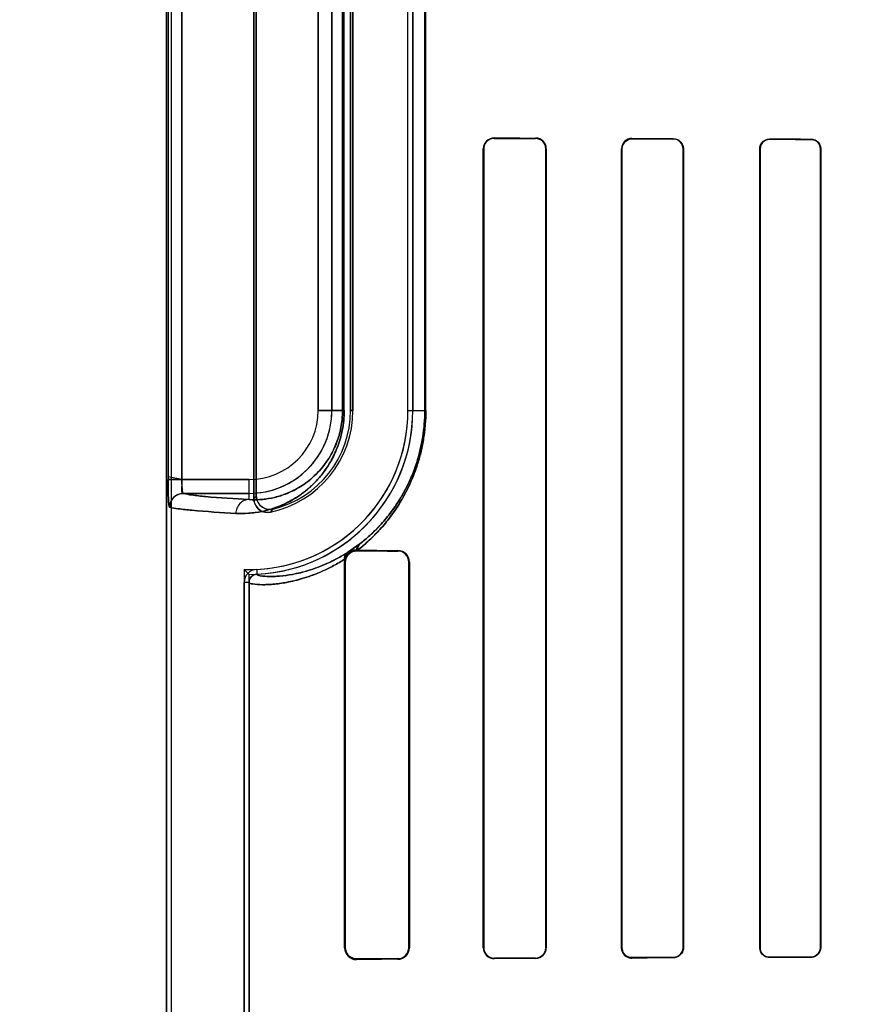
# Model space of a CAD drawing. Header units: millimetres. Extents: x 0 to 297, y 0 to 210.
# Tile 180 of 256: x 58.255 to 58.498, y 158.607 to 158.893. Entities that reach past the tile are written whole.
import ezdxf

# ---------------------------------------------------------------- set-up
doc = ezdxf.new("R2010")
doc.units = ezdxf.units.MM
doc.header["$LTSCALE"] = 16.335
doc.layers.get('0').update_dxf_attribs({"linetype": 'CONTINUOUS'})
for name, color, linetype in [('AXES_REF', 7, 'CONTINUOUS'), ('INTFCLR_1', 7, 'CONTINUOUS'), ('INTFCLR_72935', 7, 'CONTINUOUS')]:
    doc.layers.add(name, color=color, linetype=linetype)

msp = doc.modelspace()

# ---------------------------------------------------------------- linework, layer by layer
at = {"color": 7, "linetype": 'Continuous'}
for radius in [7.756662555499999, 7.756, 7.706331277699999]:
    msp.add_circle((57.52239940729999, 154.539298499), radius, dxfattribs=at)
msp.add_arc((57.52239940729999, 154.539298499), 7.68, 278.2771290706, 261.7228709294, dxfattribs=at)
at = {"layer": 'AXES_REF', "color": 9, "linetype": 'Continuous'}
for radius in [7.075609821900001, 4.7428614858]:
    msp.add_circle((57.52239940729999, 154.539298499), radius, dxfattribs=at)
at = {"layer": 'INTFCLR_1', "color": 6, "linetype": 'Continuous'}
for p, q in [((58.2973814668, 159.4752871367), (58.2973814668, 157.3392871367)), ((58.2987920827, 159.4753006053), (58.2987920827, 157.3392871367)), ((58.3227920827, 158.9969146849), (58.3227920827, 158.7536595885)), ((58.323491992, 158.754537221), (58.323491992, 158.9960370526)), ((58.350855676, 158.9712871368), (58.350855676, 158.7792871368)), ((58.3515555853, 158.7792871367), (58.3515555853, 158.9712871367)), ((58.3675555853, 158.7792871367), (58.3675555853, 158.9712871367)), ((58.3689662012, 158.9712871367), (58.3689662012, 158.7792871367)), ((58.3894201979, 158.6232871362), (58.3894201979, 158.8552871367)), ((58.3895652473, 158.6232871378), (58.3895652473, 158.8552871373)), ((58.40760464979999, 158.8552871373), (58.40760464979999, 158.6232871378)), ((58.40773583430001, 158.8552871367), (58.40773583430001, 158.6232871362)), ((58.4296016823, 158.6232871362), (58.4296016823, 158.8552871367)), ((58.4297229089, 158.6232871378), (58.4297229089, 158.8552871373)), ((58.4474657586, 158.8552871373), (58.4474657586, 158.6232871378)), ((58.4475794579, 158.8552871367), (58.4475794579, 158.6232871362)), ((58.4697367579, 158.6232871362), (58.4697367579, 158.8552871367)), ((58.4698445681, 158.6232871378), (58.4698445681, 158.8552871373)), ((58.48735696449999, 158.8552871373), (58.48735696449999, 158.6232871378)), ((58.4874600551, 158.8552871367), (58.4874600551, 158.6232871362)), ((58.3528874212, 158.738731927), (58.3526230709, 158.7387341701)), ((58.3491454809, 158.7352871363), (58.34926336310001, 158.736180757)), ((58.3491454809, 158.6232871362), (58.3491454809, 158.7352871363)), ((58.3493482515, 158.6232871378), (58.3493482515, 158.7352871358)), ((58.36778839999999, 158.7352871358), (58.36778839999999, 158.6232871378)), ((58.3679543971, 158.7352871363), (58.3679543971, 158.6232871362)), ((58.319970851, 157.765214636), (58.319970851, 158.7293596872)), ((58.32138146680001, 158.7293596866), (58.32138146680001, 157.7652145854))]:
    msp.add_line(p, q, dxfattribs=at)
at = {"layer": 'INTFCLR_1', "color": 9, "linetype": 'Continuous'}
for p, q in [((58.2978433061, 158.9913563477), (58.2978433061, 158.7592179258)), ((58.30183911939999, 158.7592179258), (58.30183911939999, 158.9913563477)), ((58.3414506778, 158.7792871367), (58.3414506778, 158.9712871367)), ((58.34545006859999, 158.9712871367), (58.34545006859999, 158.7792871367)), ((58.3485462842, 158.9712871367), (58.3485462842, 158.7792871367)), ((58.3490137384, 158.7792871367), (58.3490137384, 158.9712871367)), ((58.3724474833, 158.9712871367), (58.3724474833, 158.7792871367)), ((58.3727425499, 158.7792871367), (58.3727425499, 158.9712871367)), ((58.3926230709, 158.8584731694), (58.3926230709, 158.8583313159)), ((58.4046230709, 158.8582806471), (58.4046230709, 158.8584142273)), ((58.4326230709, 158.8582970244), (58.4326230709, 158.8581774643)), ((58.4446230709, 158.8581386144), (58.4446230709, 158.8582536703)), ((58.4726230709, 158.8581650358), (58.4726230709, 158.8580582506)), ((58.4846230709, 158.8580276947), (58.4846230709, 158.8581316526)), ((58.3895652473, 158.8552871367), (58.389420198, 158.8552871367)), ((58.4077358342, 158.8552871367), (58.40760464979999, 158.8552871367)), ((58.4297229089, 158.8552871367), (58.4296016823, 158.8552871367)), ((58.447579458, 158.8552871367), (58.4474657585, 158.8552871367)), ((58.4698445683, 158.8552871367), (58.469736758, 158.8552871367)), ((58.4874600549, 158.8552871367), (58.48735696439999, 158.8552871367)), ((58.3414506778, 158.7792871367), (58.3490137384, 158.7792871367)), ((58.350855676, 158.7792871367), (58.3515555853, 158.7792871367)), ((58.3675555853, 158.7792871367), (58.3727425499, 158.7792871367)), ((58.30183911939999, 158.7592179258), (58.32138146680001, 158.7592179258)), ((58.32138146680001, 158.7534229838), (58.32138146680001, 158.7592179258)), ((58.32138146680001, 158.755218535), (58.3022699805, 158.755218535)), ((58.3526230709, 158.7387341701), (58.3526230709, 158.7385409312)), ((58.3646230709, 158.7384698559), (58.3646230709, 158.7386414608)), ((58.3235984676, 158.7331662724), (58.3236661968, 158.7317572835)), ((58.3493482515, 158.7352871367), (58.3491454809, 158.7352871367)), ((58.3679543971, 158.7352871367), (58.36778839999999, 158.7352871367)), ((58.32138146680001, 158.7293598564), (58.319970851, 158.7293598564)), ((58.3491454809, 158.6232871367), (58.3493482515, 158.6232871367)), ((58.36778839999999, 158.6232871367), (58.3679543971, 158.6232871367)), ((58.389420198, 158.6232871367), (58.3895652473, 158.6232871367)), ((58.40760464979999, 158.6232871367), (58.4077358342, 158.6232871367)), ((58.4296016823, 158.6232871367), (58.4297229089, 158.6232871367)), ((58.4474657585, 158.6232871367), (58.447579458, 158.6232871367)), ((58.469736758, 158.6232871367), (58.4698445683, 158.6232871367)), ((58.48735696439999, 158.6232871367), (58.4874600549, 158.6232871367)), ((58.3526230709, 158.6200333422), (58.3526230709, 158.6198401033)), ((58.3646230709, 158.6199328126), (58.3646230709, 158.6201044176)), ((58.3926230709, 158.6202429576), (58.3926230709, 158.6201011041)), ((58.4046230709, 158.6201600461), (58.4046230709, 158.6202936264)), ((58.4326230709, 158.6203968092), (58.4326230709, 158.620277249)), ((58.4446230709, 158.6203206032), (58.4446230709, 158.620435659)), ((58.4726230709, 158.6205160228), (58.4726230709, 158.6204092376)), ((58.4846230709, 158.6204426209), (58.4846230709, 158.6205465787))]:
    msp.add_line(p, q, dxfattribs=at)
at = {"layer": 'INTFCLR_1', "color": 7, "linetype": 'Continuous'}
for p, q in [((58.30183911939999, 158.7592179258), (58.2978415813, 158.7599907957)), ((58.2978433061, 158.7592179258), (58.30183911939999, 158.7592179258)), ((58.3533121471, 158.7403767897), (58.3499743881, 158.7380514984))]:
    msp.add_line(p, q, dxfattribs=at)
for points in [[(58.35164408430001, 158.7383966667), (58.3517403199, 158.7384247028), (58.3518395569, 158.7384502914), (58.3519417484, 158.7384732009), (58.352046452, 158.7384931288), (58.3521539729, 158.7385099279), (58.3522653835, 158.7385234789), (58.3523809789, 158.738533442), (58.3525002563, 158.7385393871), (58.3526230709, 158.7385409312)], [(58.3526230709, 158.7387341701), (58.3525316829, 158.738733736), (58.3524431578, 158.738731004), (58.3523575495, 158.7387261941), (58.35227492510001, 158.7387195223), (58.3521952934, 158.738711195), (58.3521186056, 158.7387014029), (58.3520450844, 158.7386903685), (58.3519745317, 158.7386782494), (58.35190626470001, 158.7386650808), (58.3518400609, 158.7386509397), (58.3517761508, 158.7386359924), (58.35171453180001, 158.7386203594)], [(58.3526230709, 158.6200333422), (58.352500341, 158.6200348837), (58.3523810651, 158.6200408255), (58.3522653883, 158.620050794), (58.3521537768, 158.6200643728), (58.3520459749, 158.6200812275), (58.3519410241, 158.6201012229), (58.35183865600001, 158.6201241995), (58.3517392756, 158.6201498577), (58.3516429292, 158.620177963)], [(58.4316266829, 158.6204429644), (58.43172919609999, 158.6204095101), (58.4318339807, 158.6203794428), (58.4319409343, 158.6203529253), (58.4320498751, 158.620330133), (58.4321607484, 158.6203112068), (58.4322736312, 158.6202962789), (58.4323884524, 158.6202855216), (58.43250498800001, 158.6202791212), (58.4326230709, 158.620277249)]]:
    msp.add_lwpolyline(points, dxfattribs=at)
at = {"layer": 'INTFCLR_1', "color": 6, "linetype": 'Continuous'}
for centre, radius, start, end in [((58.3926064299, 158.8552869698), 0.0031862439, 89.7007565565, 179.9969997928), ((58.3926095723, 158.8552870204), 0.0030443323, 89.74594738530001, 179.9977988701), ((58.404608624, 158.8552870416), 0.0031272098, 0.0017416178, 89.735310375), ((58.4046110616, 158.855287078), 0.0029935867, 0.0011365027, 89.77014666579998), ((58.4326116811, 158.8552870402), 0.0030100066, 89.7831924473, 179.9981629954), ((58.4446142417, 158.8552871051), 0.0028515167, 0.00064782, 89.822592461), ((58.32138146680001, 158.7792871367), 0.04617411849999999, 272.7519890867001, 359.9999983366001), ((58.32138146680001, 158.7792871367), 0.04758473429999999, 272.7520534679, 360), ((58.32138146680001, 158.7792871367), 0.0301741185, 281.8889179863, 359.9999974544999), ((58.32138146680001, 158.7792871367), 0.0294742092, 283.8352360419, 2.365e-07), ((58.3645997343, 158.735286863), 0.0033546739, 0.0046689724, 89.6014225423), ((58.3646055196, 158.7352870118), 0.0031828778, 0.0022314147, 89.6840555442), ((58.3237816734, 158.7293598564), 0.0038108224, 92.7563439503, 180.0000206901), ((58.3237816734, 158.7293598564), 0.0024002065, 92.75634638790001, 180), ((58.3525932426, 158.6232877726), 0.0034477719, 180.0105758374, 270.4956952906), ((58.364605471, 158.6232873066), 0.0031829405, 270.3168153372, 359.9969613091), ((58.3645997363, 158.6232874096), 0.0033546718, 270.3985427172, 359.9953304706), ((58.3926063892, 158.6232872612), 0.0031861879, 180.0022473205, 270.2999786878), ((58.3926095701, 158.62328726), 0.0030443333, 180.0022993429, 270.2540942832), ((58.4046110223, 158.6232872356), 0.0029936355, 270.2306023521, 359.9981284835), ((58.4046085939, 158.623287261), 0.0031272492, 270.265239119, 359.9977126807)]:
    msp.add_arc(centre, radius, start, end, dxfattribs=at)
at = {"layer": 'INTFCLR_1', "color": 9, "linetype": 'Continuous'}
for centre, radius, start, end in [((58.32138146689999, 158.7792871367), 0.0240686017, 269.9999999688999, 360), ((58.32138146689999, 158.7792871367), 0.0200692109, 270.0000000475, 359.9999997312), ((58.2714735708, 158.7953038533), 0.0660895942, 320.9411467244, 321.9143403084), ((58.27121992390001, 158.8022596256), 0.0770366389, 317.0401802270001, 317.9559472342), ((58.3052690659, 158.8029862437), 0.0789181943, 307.5006664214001, 307.738757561)]:
    msp.add_arc(centre, radius, start, end, dxfattribs=at)
at = {"layer": 'INTFCLR_1', "color": 6, "linetype": 'Continuous'}
for centre, major_axis, ratio, start_param, end_param in [((58.7386230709, 158.8592871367), (0.4172416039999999, 0), 0.0034906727, -2.5485709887, -2.4989177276), ((58.7386230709, 158.8592871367), (0.441241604, 0), 0.0034906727, -2.4721230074, -2.4294368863), ((58.7386230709, 158.8592871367), (0.4172416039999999, 0), 0.0034906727, -2.3940887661, -2.3526946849), ((58.7386230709, 158.8592871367), (0.441241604, 0), 0.0034906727, -2.3371288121, -2.3000343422), ((58.7386230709, 158.8592871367), (0.4172416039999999, 0), 0.0034906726, -2.262071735, -2.2252929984), ((58.7386230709, 158.8592871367), (0.441241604, 0), 0.0034906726, -2.217857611, -2.1841931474), ((58.7386230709, 158.7392871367), (0.441241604, 0), 0.0034906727, -2.6358278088, -2.5822577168), ((58.7386230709, 158.7392871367), (0.4172416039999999, 0), 0.0034906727, -2.7504916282, -2.682292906), ((58.7386230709, 158.6192871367), (0.441241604, 0), 0.0034906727, 2.5822577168, 2.6358278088), ((58.7386230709, 158.6192871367), (0.4172416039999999, 0), 0.0034906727, 2.682292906, 2.752156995), ((58.7386230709, 158.6192871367), (0.441241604, 0), 0.0034906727, 2.4294368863, 2.4721230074), ((58.7386230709, 158.6192871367), (0.4172416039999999, 0), 0.0034906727, 2.4989177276, 2.5485709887), ((58.7386230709, 158.6192871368), (0.441241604, 0), 0.0034906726, 2.3000343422, 2.3371288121), ((58.7386230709, 158.6192871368), (0.4172416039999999, 0), 0.0034906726, 2.3526946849, 2.3940887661), ((58.7386230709, 158.6192871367), (0.441241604, 0), 0.0034906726, 2.1841931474, 2.217857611), ((58.7386230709, 158.6192871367), (0.4172416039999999, 0), 0.0034906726, 2.2252929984, 2.262071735)]:
    msp.add_ellipse(centre, major_axis=major_axis, ratio=ratio, start_param=start_param, end_param=end_param, dxfattribs=at)
for points, knots in [([(58.4297229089, 158.8552871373), (58.4297229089, 158.8558650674), (58.43016434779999, 158.8573730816), (58.4317289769, 158.8581804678), (58.4326230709, 158.8581774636)], [0, 0, 0, 0, 0.3926077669, 1, 1, 1, 1]), ([(58.4446230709, 158.858253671), (58.4452168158, 158.8582516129), (58.446756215, 158.8577927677), (58.4475794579, 158.8561981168), (58.4475794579, 158.8552871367)], [0, 0, 0, 0, 0.3945884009, 1, 1, 1, 1]), ([(58.4697367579, 158.8552871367), (58.4697367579, 158.8558814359), (58.47019732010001, 158.8573857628), (58.47175103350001, 158.8581675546), (58.4726230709, 158.8581650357)], [0, 0, 0, 0, 0.4052942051, 1, 1, 1, 1]), ([(58.4698445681, 158.8552871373), (58.4698445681, 158.855868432), (58.4702974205, 158.857318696), (58.4717920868, 158.858060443), (58.4726230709, 158.8580582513)], [0, 0, 0, 0, 0.4115996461, 1, 1, 1, 1]), ([(58.484623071, 158.8581316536), (58.4851617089, 158.8581302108), (58.48663225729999, 158.857722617), (58.4874600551, 158.8561896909), (58.4874600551, 158.8552871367)], [0, 0, 0, 0, 0.3737455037, 1, 1, 1, 1]), ([(58.484623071, 158.8580276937), (58.485135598, 158.8580264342), (58.4865511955, 158.8576403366), (58.48735696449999, 158.8561627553), (58.48735696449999, 158.8552871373)], [0, 0, 0, 0, 0.3692179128, 1, 1, 1, 1]), ([(58.3022699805, 158.755218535), (58.3017247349, 158.7552925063), (58.3020564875, 158.7573900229), (58.30183417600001, 158.7584210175), (58.30183911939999, 158.7592179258)], [0, 0, 0, 0, 0.4084435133, 1, 1, 1, 1]), ([(58.2982781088, 158.7512191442), (58.2982789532, 158.7519798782), (58.2986813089, 158.7533191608), (58.30017241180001, 158.7548137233), (58.30151044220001, 158.7552176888), (58.3022699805, 158.755218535)], [0, 0, 0, 0, 0.3682330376, 0.6323456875, 1, 1, 1, 1]), ([(58.3227920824, 158.7536595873), (58.3227920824, 158.75301929), (58.3231140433, 158.7517180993), (58.3246995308, 158.7499142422), (58.326578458, 158.7495456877), (58.3275977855, 158.7497602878)], [0, 0, 0, 0, 0.2757362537, 0.5514164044, 1, 1, 1, 1]), ([(58.3284296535, 158.7506680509), (58.32779543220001, 158.7505118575), (58.3264308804, 158.7505195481), (58.3242730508, 158.7516761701), (58.323491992, 158.7534734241), (58.323491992, 158.754537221)], [0, 0, 0, 0, 0.2761837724, 0.5501894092, 1, 1, 1, 1]), ([(58.4326230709, 158.6203968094), (58.4320433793, 158.6203948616), (58.4305341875, 158.6208341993), (58.4297229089, 158.6223948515), (58.4297229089, 158.6232871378)], [0, 0, 0, 0, 0.3938195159, 1, 1, 1, 1]), ([(58.4474657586, 158.6232871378), (58.4474657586, 158.6227047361), (58.4470172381, 158.6212209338), (58.4454880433, 158.6204383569), (58.4446230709, 158.6204356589)], [0, 0, 0, 0, 0.4023838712, 1, 1, 1, 1]), ([(58.4475794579, 158.6232871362), (58.4475794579, 158.6226951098), (58.4471288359, 158.6211538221), (58.4455358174, 158.6203237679), (58.4446230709, 158.620320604)], [0, 0, 0, 0, 0.3934309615, 1, 1, 1, 1]), ([(58.4726230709, 158.6204092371), (58.4720678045, 158.6204076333), (58.4705704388, 158.620822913), (58.4697367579, 158.622378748), (58.4697367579, 158.6232871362)], [0, 0, 0, 0, 0.3793708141, 1, 1, 1, 1]), ([(58.4726230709, 158.6205160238), (58.4720965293, 158.6205146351), (58.4706569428, 158.6209067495), (58.4698445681, 158.6224052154), (58.4698445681, 158.6232871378)], [0, 0, 0, 0, 0.3738418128, 1, 1, 1, 1]), ([(58.48735696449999, 158.6232871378), (58.48735696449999, 158.6227062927), (58.4869038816, 158.6212750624), (58.4854351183, 158.6205485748), (58.484623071, 158.6205465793)], [0, 0, 0, 0, 0.4170057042, 1, 1, 1, 1]), ([(58.4874600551, 158.6232871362), (58.4874600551, 158.6226904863), (58.4869963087, 158.6212065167), (58.4854716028, 158.6204448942), (58.484623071, 158.6204426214)], [0, 0, 0, 0, 0.4128537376, 1, 1, 1, 1])]:
    msp.add_open_spline(points, degree=3, knots=knots, dxfattribs=at)
at = {"layer": 'INTFCLR_1', "color": 9, "linetype": 'Continuous'}
for points, knots in [([(58.3490137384, 158.7792871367), (58.3490137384, 158.7783165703), (58.34892028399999, 158.776401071), (58.3485147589, 158.7736227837), (58.3478872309, 158.771024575), (58.34709036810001, 158.7686487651), (58.34617009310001, 158.766499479), (58.3451636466, 158.7645650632), (58.3440960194, 158.762823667), (58.3426589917, 158.7607937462), (58.3407957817, 158.7586105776), (58.3388069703, 158.7567469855), (58.3372210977, 158.7554771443), (58.3357033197, 158.7543788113), (58.3331569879, 158.7527910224), (58.3295333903, 158.7511237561), (58.32591476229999, 158.7500966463), (58.3231777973, 158.7496292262), (58.3206492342, 158.7493701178), (58.3187788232, 158.7493565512), (58.3175644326, 158.7494235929)], [0, 0, 0, 0, 0.0600364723, 0.1184052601, 0.1734305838, 0.2251527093, 0.2732309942, 0.3179069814, 0.3599202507, 0.3994803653, 0.4716625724, 0.5370235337, 0.5677436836, 0.5972889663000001, 0.6528695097, 0.7531358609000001, 0.8428550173, 0.8846865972, 0.9247668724, 1, 1, 1, 1]), ([(58.3485462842, 158.7792871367), (58.3485462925, 158.778441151), (58.3484651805, 158.776771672), (58.3481133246, 158.7743505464), (58.3475688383, 158.7720868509), (58.3468776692, 158.7700177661), (58.3460794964, 158.7681465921), (58.3452066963, 158.7664630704), (58.3442810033, 158.764948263), (58.3430357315, 158.7631843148), (58.34142184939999, 158.7612890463), (58.3393982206, 158.7593903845), (58.3373788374, 158.7578516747), (58.33481444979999, 158.756255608), (58.3316854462, 158.7548240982), (58.3285638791, 158.7539516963), (58.3262059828, 158.7535628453), (58.3240313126, 158.7533544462), (58.3224239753, 158.7533562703), (58.32138146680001, 158.7534229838)], [0, 0, 0, 0, 0.0604339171, 0.1191792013, 0.1745255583, 0.2265330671, 0.274833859, 0.3197007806, 0.3618819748, 0.401549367, 0.4738586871, 0.539260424, 0.5994174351, 0.6549168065, 0.7547846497, 0.8440250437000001, 0.8855731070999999, 0.9253749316, 1, 1, 1, 1]), ([(58.3727425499, 158.7792871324), (58.37274254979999, 158.7779266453), (58.3726356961, 158.7752331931), (58.3722408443, 158.7719073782), (58.3717818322, 158.7693270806), (58.3712496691, 158.7668737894), (58.37060176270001, 158.7645122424), (58.3698503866, 158.7622496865), (58.3690694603, 158.7601402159), (58.3676382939, 158.7567830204), (58.365958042, 158.7536547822), (58.3644022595, 158.7511995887), (58.3634070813, 158.7497186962), (58.36168571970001, 158.747359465), (58.3596072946, 158.7449059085), (58.3574802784, 158.7427207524), (58.3554732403, 158.7408277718), (58.3539250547, 158.7395330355), (58.35288742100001, 158.7387319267)], [0, 0, 0, 0, 0.0873051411, 0.1727695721, 0.21470071, 0.2554504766, 0.333834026, 0.3716869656, 0.4084177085, 0.4781525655, 0.6057572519, 0.6356500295, 0.6646701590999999, 0.7202381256, 0.8229949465, 0.8706566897, 0.9158769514, 1, 1, 1, 1]), ([(58.3724474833, 158.7792871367), (58.3724474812, 158.777987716), (58.3723458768, 158.7754153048), (58.3719703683, 158.772238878), (58.3715338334, 158.7697744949), (58.3710277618, 158.7674315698), (58.3704116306, 158.765176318), (58.36969706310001, 158.7630157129), (58.3689544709, 158.7610015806), (58.3675939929, 158.7577970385), (58.3657926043, 158.754429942), (58.3638320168, 158.7514132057), (58.36193455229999, 158.7488030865), (58.359958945, 158.7464626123), (58.35793683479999, 158.7443786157), (58.3560296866, 158.7425742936), (58.3545580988, 158.7413404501), (58.3535719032, 158.7405769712)], [0, 0, 0, 0, 0.08743937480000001, 0.173026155, 0.215012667, 0.255815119, 0.3342907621, 0.3721744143, 0.4089270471, 0.4787142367, 0.6063083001, 0.6652060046, 0.7207267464, 0.8233730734, 0.8709444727, 0.916075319, 1, 1, 1, 1]), ([(58.3022699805, 158.755218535), (58.303072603, 158.754999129), (58.3052341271, 158.7546719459), (58.3115958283, 158.7539875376), (58.3171630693, 158.7536579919), (58.32138146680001, 158.7534229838)], [0, 0, 0, 0, 0.1299438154, 0.34019479, 1, 1, 1, 1]), ([(58.32138146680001, 158.7534229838), (58.32090479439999, 158.7534203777), (58.3198959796, 158.7532132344), (58.3186037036, 158.7523114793), (58.3177585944, 158.7509599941), (58.3175669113, 158.7499213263), (58.3175644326, 158.7494235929)], [0, 0, 0, 0, 0.2347880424, 0.492424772, 0.754838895, 1, 1, 1, 1]), ([(58.3175644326, 158.7494235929), (58.3133075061, 158.7496586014), (58.3076895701, 158.749988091), (58.3012695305, 158.7506725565), (58.299088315, 158.7509996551), (58.2982781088, 158.7512191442)], [0, 0, 0, 0, 0.6598379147, 0.8700864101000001, 1, 1, 1, 1]), ([(58.3492633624, 158.7361807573), (58.3481837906, 158.7354900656), (58.3465607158, 158.7345375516), (58.3443794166, 158.7334193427), (58.3414843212, 158.7320632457), (58.338219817, 158.7308408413), (58.334654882, 158.7298706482), (58.3317222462, 158.7292431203), (58.3290750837, 158.7288732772), (58.3267230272, 158.7287205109), (58.3247514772, 158.7286789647), (58.3229870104, 158.7287880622), (58.3217825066, 158.7290255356), (58.32138145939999, 158.729247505), (58.3213814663, 158.7293596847)], [0, 0, 0, 0, 0.130462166, 0.1913210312, 0.2494780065, 0.4558725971, 0.5449672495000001, 0.6254336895, 0.7609998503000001, 0.8167733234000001, 0.8648542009, 0.96310843, 0.9885806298, 1, 1, 1, 1]), ([(58.3501285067, 158.738147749), (58.3491019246, 158.737489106), (58.34756060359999, 158.7365834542), (58.34548788, 158.7355212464), (58.3427395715, 158.7342333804), (58.3396407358, 158.7330744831), (58.3362550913, 158.7321603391), (58.3334735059, 158.7315701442), (58.3309600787, 158.7312274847), (58.32873103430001, 158.7310932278), (58.3268582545, 158.731064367), (58.3251996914, 158.7311788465), (58.3240340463, 158.7314240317), (58.3236718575, 158.7316477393), (58.32366625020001, 158.7317572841)], [0, 0, 0, 0, 0.130770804, 0.1914090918, 0.2496655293, 0.4561549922, 0.5448935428, 0.6255160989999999, 0.7608716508, 0.8165127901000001, 0.864517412, 0.9627468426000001, 0.9882397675, 1, 1, 1, 1])]:
    msp.add_open_spline(points, degree=3, knots=knots, dxfattribs=at)
at = {"layer": 'INTFCLR_1', "color": 7, "linetype": 'Continuous'}
for points, knots in [([(58.2978415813, 158.7599907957), (58.2978392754, 158.7594756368), (58.2978442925, 158.7584513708), (58.2978557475, 158.7569496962), (58.2978810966, 158.7556322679), (58.2979143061, 158.7545304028), (58.2979541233, 158.7535694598), (58.2980089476, 158.752703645), (58.2980723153, 158.7519364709), (58.2981576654, 158.7515180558), (58.298213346, 158.7512366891), (58.2982781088, 158.7512191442)], [0, 0, 0, 0, 0.1753904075, 0.3487046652, 0.5113042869, 0.6238686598, 0.7243020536, 0.8377938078, 0.9227224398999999, 0.9771563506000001, 1, 1, 1, 1]), ([(58.2982781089, 158.7512191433), (58.29814781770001, 158.7516564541), (58.2979868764, 158.752593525), (58.2979298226, 158.7541815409), (58.2978542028, 158.7564030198), (58.29784331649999, 158.7581278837), (58.2978433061, 158.759217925)], [0, 0, 0, 0, 0.1687066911, 0.3556066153, 0.5925892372, 1, 1, 1, 1]), ([(58.349139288, 158.7358058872), (58.3491708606, 158.7360509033), (58.3494828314, 158.7368398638), (58.350383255, 158.7382461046), (58.351838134, 158.7387408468), (58.3526230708, 158.7387341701)], [0, 0, 0, 0, 0.1522488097, 0.5162359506, 1, 1, 1, 1]), ([(58.35171453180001, 158.7386203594), (58.3511671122, 158.7384760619), (58.3500721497, 158.7378752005), (58.3494261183, 158.7367867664), (58.34926336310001, 158.7361807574)], [0, 0, 0, 0, 0.474293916, 1, 1, 1, 1]), ([(58.3493482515, 158.7352871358), (58.3493484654, 158.7357338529), (58.3495482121, 158.7366762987), (58.3505772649, 158.738078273), (58.351868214, 158.73853602), (58.3526230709, 158.7385409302)], [0, 0, 0, 0, 0.2647710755, 0.5525838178, 1, 1, 1, 1]), ([(58.3493482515, 158.7352871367), (58.3493482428, 158.7358403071), (58.34969538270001, 158.7372145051), (58.3508788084, 158.7381608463), (58.35164408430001, 158.7383966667)], [0, 0, 0, 0, 0.4085584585, 1, 1, 1, 1]), ([(58.3526230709, 158.6200333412), (58.3521165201, 158.6200372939), (58.3510287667, 158.6202798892), (58.3497090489, 158.6214551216), (58.3493458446, 158.6226667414), (58.3493482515, 158.6232871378)], [0, 0, 0, 0, 0.2996436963, 0.6330207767, 1, 1, 1, 1]), ([(58.3516429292, 158.620177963), (58.3511978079, 158.6203153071), (58.3499811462, 158.6209849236), (58.3493481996, 158.6224039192), (58.3493482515, 158.6232871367)], [0, 0, 0, 0, 0.3453022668, 1, 1, 1, 1]), ([(58.4326230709, 158.6202772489), (58.4320070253, 158.6202812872), (58.4304340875, 158.6207397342), (58.4295952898, 158.6223691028), (58.4296016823, 158.6232871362)], [0, 0, 0, 0, 0.4015729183, 1, 1, 1, 1])]:
    msp.add_open_spline(points, degree=3, knots=knots, dxfattribs=at)
at = {"layer": 'INTFCLR_1', "color": 9, "linetype": 'Continuous'}
for points in [[(58.3526230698, 158.7387341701), (58.3526008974, 158.7393275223), (58.3528568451, 158.7399956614), (58.3533121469, 158.7403767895)], [(58.35288742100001, 158.7387319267), (58.35281386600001, 158.7393837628), (58.3530713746, 158.7401529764), (58.3535719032, 158.7405769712)]]:
    msp.add_open_spline(points, degree=3, dxfattribs=at)
at = {"layer": 'INTFCLR_1', "color": 7, "linetype": 'Continuous'}
for points in [[(58.3499743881, 158.7380514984), (58.34932253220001, 158.7375901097), (58.3489883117, 158.7365901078), (58.349139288, 158.7358058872)], [(58.3492633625, 158.736180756), (58.3492040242, 158.7368945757), (58.3495446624, 158.7377327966), (58.3501285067, 158.738147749)]]:
    msp.add_open_spline(points, degree=3, dxfattribs=at)
at = {"layer": 'INTFCLR_72935', "color": 6, "linetype": 'Continuous'}
for p, q in [((58.2973814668, 157.3392871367), (58.2973814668, 159.4752871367)), ((58.2987920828, 159.4753140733), (58.2987920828, 157.3392871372)), ((58.3227920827, 158.7536595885), (58.3227920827, 158.9969146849)), ((58.323491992, 158.9960370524), (58.323491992, 158.7545372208)), ((58.350855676, 158.7792871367), (58.350855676, 158.9712871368)), ((58.3515555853, 158.9712871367), (58.3515555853, 158.7792871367)), ((58.3675555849, 158.7792871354), (58.3675555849, 158.9712871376)), ((58.3689662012, 158.7792871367), (58.3689662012, 158.9712871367)), ((58.389420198, 158.8552871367), (58.389420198, 158.6232871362)), ((58.3895652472, 158.8552871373), (58.3895652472, 158.6232871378)), ((58.40760464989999, 158.6232871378), (58.40760464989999, 158.8552871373)), ((58.4077358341, 158.6232871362), (58.4077358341, 158.8552871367)), ((58.4296016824, 158.8552871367), (58.4296016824, 158.6232871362)), ((58.429722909, 158.8552871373), (58.429722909, 158.6232871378)), ((58.4474657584, 158.6232871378), (58.4474657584, 158.8552871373)), ((58.447579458, 158.6232871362), (58.447579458, 158.8552871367)), ((58.469736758, 158.8552871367), (58.469736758, 158.6232871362)), ((58.4698445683, 158.8552871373), (58.4698445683, 158.6232871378)), ((58.48735696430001, 158.6232871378), (58.48735696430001, 158.8552871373)), ((58.4874600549, 158.6232871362), (58.4874600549, 158.8552871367)), ((58.3526230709, 158.7387341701), (58.3528874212, 158.738731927)), ((58.3491454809, 158.7352871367), (58.34926336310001, 158.7361807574)), ((58.3199708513, 158.7331345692), (58.3199708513, 157.7614397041)), ((58.3491454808, 158.7352871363), (58.3491454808, 158.6232871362)), ((58.3493482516, 158.7352871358), (58.3493482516, 158.6232871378)), ((58.3677884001, 158.6232871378), (58.3677884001, 158.7352871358)), ((58.3679543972, 158.6232871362), (58.3679543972, 158.7352871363)), ((58.32138146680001, 157.762871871), (58.32138146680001, 158.7317024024))]:
    msp.add_line(p, q, dxfattribs=at)
at = {"layer": 'INTFCLR_72935', "color": 9, "linetype": 'Continuous'}
for p, q in [((58.2978433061, 158.991356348), (58.2978433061, 158.759217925)), ((58.30183911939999, 158.9913563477), (58.30183911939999, 158.7592179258)), ((58.3414506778, 158.9712871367), (58.3414506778, 158.7792871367)), ((58.34545006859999, 158.7792871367), (58.34545006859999, 158.9712871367)), ((58.3485462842, 158.7792871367), (58.3485462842, 158.9712871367)), ((58.34901373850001, 158.7792871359), (58.34901373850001, 158.9712871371)), ((58.3724474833, 158.7792871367), (58.3724474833, 158.9712871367)), ((58.3727425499, 158.7792871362), (58.3727425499, 158.9712871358)), ((58.3926230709, 158.8583313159), (58.3926230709, 158.8584731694)), ((58.4046230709, 158.8584142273), (58.4046230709, 158.8582806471)), ((58.4326230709, 158.8581774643), (58.4326230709, 158.8582970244)), ((58.4446230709, 158.8582536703), (58.4446230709, 158.8581386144)), ((58.4726230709, 158.8580582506), (58.4726230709, 158.8581650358)), ((58.4846230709, 158.8581316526), (58.4846230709, 158.8580276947)), ((58.389420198, 158.8552871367), (58.3895652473, 158.8552871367)), ((58.40760464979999, 158.8552871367), (58.4077358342, 158.8552871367)), ((58.4296016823, 158.8552871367), (58.4297229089, 158.8552871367)), ((58.4474657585, 158.8552871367), (58.447579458, 158.8552871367)), ((58.469736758, 158.8552871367), (58.4698445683, 158.8552871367)), ((58.48735696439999, 158.8552871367), (58.4874600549, 158.8552871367)), ((58.3490137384, 158.7792871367), (58.3414506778, 158.7792871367)), ((58.3515555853, 158.7792871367), (58.350855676, 158.7792871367)), ((58.3675555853, 158.7792871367), (58.3727425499, 158.7792871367)), ((58.32138146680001, 158.7592179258), (58.2978433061, 158.7592179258)), ((58.32138146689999, 158.7534229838), (58.32138146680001, 158.7592179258)), ((58.3022699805, 158.755218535), (58.32138146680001, 158.755218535)), ((58.3526230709, 158.7385409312), (58.3526230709, 158.7387341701)), ((58.3646230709, 158.7386414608), (58.3646230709, 158.7384698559)), ((58.3491454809, 158.7352871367), (58.3493482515, 158.7352871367)), ((58.36778839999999, 158.7352871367), (58.3679543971, 158.7352871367)), ((58.3493482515, 158.6232871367), (58.3491454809, 158.6232871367)), ((58.3679543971, 158.6232871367), (58.36778839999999, 158.6232871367)), ((58.3895652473, 158.6232871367), (58.389420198, 158.6232871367)), ((58.4077358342, 158.6232871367), (58.40760464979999, 158.6232871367)), ((58.4297229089, 158.6232871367), (58.4296016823, 158.6232871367)), ((58.447579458, 158.6232871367), (58.4474657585, 158.6232871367)), ((58.4698445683, 158.6232871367), (58.469736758, 158.6232871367)), ((58.4874600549, 158.6232871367), (58.48735696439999, 158.6232871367)), ((58.3526230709, 158.6198401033), (58.3526230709, 158.6200333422)), ((58.3646230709, 158.6201044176), (58.3646230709, 158.6199328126)), ((58.3926230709, 158.6201011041), (58.3926230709, 158.6202429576)), ((58.4046230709, 158.6202936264), (58.4046230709, 158.6201600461)), ((58.4326230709, 158.620277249), (58.4326230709, 158.6203968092)), ((58.4446230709, 158.620435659), (58.4446230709, 158.6203206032)), ((58.4726230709, 158.6204092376), (58.4726230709, 158.6205160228)), ((58.4846230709, 158.6205465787), (58.4846230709, 158.6204426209))]:
    msp.add_line(p, q, dxfattribs=at)
at = {"layer": 'INTFCLR_72935', "color": 7, "linetype": 'Continuous'}
for p, q in [((58.3499578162, 158.7380396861), (58.3533121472, 158.7403767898)), ((58.3533121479, 158.7403767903), (58.3501285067, 158.738147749))]:
    msp.add_line(p, q, dxfattribs=at)
for points in [[(58.3926230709, 158.8583313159), (58.3925140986, 158.8583298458), (58.392404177, 158.8583244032), (58.3922934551, 158.8583148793), (58.39218121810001, 158.858301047), (58.39206851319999, 158.858282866), (58.3919580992, 158.8582608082), (58.3918509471, 158.8582352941), (58.3917462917, 158.8582063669), (58.39164422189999, 158.8581742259)], [(58.4316266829, 158.8581313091), (58.43172919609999, 158.8581647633), (58.4318339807, 158.8581948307), (58.4319409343, 158.8582213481), (58.4320498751, 158.8582441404), (58.4321607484, 158.8582630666), (58.4322736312, 158.8582779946), (58.4323884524, 158.8582887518), (58.43250498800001, 158.8582951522), (58.4326230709, 158.8582970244)], [(58.3526230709, 158.7385409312), (58.352500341, 158.7385393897), (58.35238106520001, 158.7385334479), (58.3522653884, 158.7385234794), (58.3521537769, 158.7385099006), (58.352045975, 158.738493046), (58.3519410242, 158.7384730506), (58.35183865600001, 158.738450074), (58.3517392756, 158.7384244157), (58.3516429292, 158.7383963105)], [(58.35164408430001, 158.6201776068), (58.3517403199, 158.6201495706), (58.3518395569, 158.6201239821), (58.3519417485, 158.6201010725), (58.352046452, 158.6200811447), (58.352153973, 158.6200643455), (58.3522653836, 158.6200507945), (58.352380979, 158.6200408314), (58.3525002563, 158.6200348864), (58.3526230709, 158.6200333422)], [(58.3916483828, 158.6203986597), (58.3917484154, 158.6203672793), (58.39185071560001, 158.6203390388), (58.3919551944, 158.620314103), (58.3920616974, 158.6202926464), (58.3921701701, 158.6202748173), (58.3922806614, 158.6202607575), (58.3923930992, 158.6202506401), (58.3925072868, 158.6202446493), (58.3926230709, 158.6202429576)]]:
    msp.add_lwpolyline(points, dxfattribs=at)
at = {"layer": 'INTFCLR_72935', "color": 6, "linetype": 'Continuous'}
for centre, radius, start, end in [((58.3926063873, 158.8552870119), 0.0031861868, 89.6999851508, 179.9977574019), ((58.4046085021, 158.8552869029), 0.0031273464, 0.0042820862, 89.7330871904), ((58.4046110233, 158.8552870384), 0.0029936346, 0.0018943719, 89.76941984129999), ((58.32138146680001, 158.7792871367), 0.04617411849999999, 268.2493463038, 359.9999983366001), ((58.32138146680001, 158.7792871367), 0.04758473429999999, 270, 359.9999999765), ((58.32138146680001, 158.7792871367), 0.0301741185, 281.8889179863, 359.9999974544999), ((58.32138146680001, 158.7792871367), 0.0294742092, 283.835236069, 359.9999998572), ((58.3645997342, 158.7352868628), 0.0033546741, 0.0046712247, 89.6014201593), ((58.3646053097, 158.735286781), 0.0031831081, 0.0063865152, 89.68029887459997), ((58.4144202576, 158.8247519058), 0.1315842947, 224.1279839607, 225.0032982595), ((58.3525931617, 158.6232876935), 0.0034477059, 180.0092622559, 270.4970513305), ((58.364605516, 158.6232872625), 0.003182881, 270.3160108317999, 359.9977551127), ((58.3645997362, 158.6232874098), 0.003354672, 270.398545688, 359.9953275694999), ((58.392606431, 158.6232873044), 0.0031862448, 180.0030247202, 270.2992236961), ((58.40461106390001, 158.6232871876), 0.0029935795, 270.2298078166, 359.9990461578), ((58.4046085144, 158.6232873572), 0.0031273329, 270.2666886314, 359.9959513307), ((58.43261168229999, 158.6232872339), 0.0030100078, 180.0018596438, 270.2167811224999)]:
    msp.add_arc(centre, radius, start, end, dxfattribs=at)
at = {"layer": 'INTFCLR_72935', "color": 9, "linetype": 'Continuous'}
for centre, radius, start, end in [((58.32138146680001, 158.7792871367), 0.0240686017, 270.000000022, 359.9999999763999), ((58.32138146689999, 158.7792871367), 0.0200692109, 270.0000000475, 359.9999997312), ((58.2714735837, 158.7953038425), 0.0660895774, 320.9411468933, 321.9143407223), ((58.2712199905, 158.8022595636), 0.0770365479, 317.0401802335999, 317.9559483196), ((58.3052691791, 158.8029860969), 0.0789180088, 307.5006662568, 307.7387576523)]:
    msp.add_arc(centre, radius, start, end, dxfattribs=at)
at = {"layer": 'INTFCLR_72935', "color": 7, "linetype": 'Continuous'}
msp.add_arc((58.3022792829, 158.7512179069), 0.0040009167, 90.13322528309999, 179.9822815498, dxfattribs=at)
at = {"layer": 'INTFCLR_72935', "color": 6, "linetype": 'Continuous'}
for centre, major_axis, ratio, start_param, end_param in [((58.7386230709, 158.8592871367), (0.4172416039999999, 0), 0.0034906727, -2.5485709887, -2.4989177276), ((58.7386230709, 158.8592871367), (0.441241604, 0), 0.0034906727, -2.4721230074, -2.4294368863), ((58.7386230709, 158.8592871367), (0.4172416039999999, 0), 0.0034906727, -2.3940887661, -2.3526946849), ((58.7386230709, 158.8592871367), (0.441241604, 0), 0.0034906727, -2.3371288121, -2.3000343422), ((58.7386230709, 158.8592871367), (0.4172416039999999, 0), 0.0034906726, -2.262071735, -2.2252929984), ((58.7386230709, 158.8592871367), (0.441241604, 0), 0.0034906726, -2.217857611, -2.1841931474), ((58.7386230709, 158.7392871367), (0.441241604, 0), 0.0034906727, -2.6358278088, -2.5822577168), ((58.7386230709, 158.7392871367), (0.4172416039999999, 0), 0.0034906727, -2.7504916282, -2.682292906), ((58.7386230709, 158.6192871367), (0.441241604, 0), 0.0034906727, 2.5822577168, 2.6358278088), ((58.7386230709, 158.6192871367), (0.4172416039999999, 0), 0.0034906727, 2.682292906, 2.752156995), ((58.7386230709, 158.6192871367), (0.441241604, 0), 0.0034906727, 2.4294368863, 2.4721230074), ((58.7386230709, 158.6192871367), (0.4172416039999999, 0), 0.0034906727, 2.4989177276, 2.5485709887), ((58.7386230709, 158.6192871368), (0.441241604, 0), 0.0034906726, 2.3000343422, 2.3371288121), ((58.7386230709, 158.6192871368), (0.4172416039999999, 0), 0.0034906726, 2.3526946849, 2.3940887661), ((58.7386230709, 158.6192871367), (0.441241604, 0), 0.0034906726, 2.1841931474, 2.217857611), ((58.7386230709, 158.6192871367), (0.4172416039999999, 0), 0.0034906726, 2.2252929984, 2.262071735)]:
    msp.add_ellipse(centre, major_axis=major_axis, ratio=ratio, start_param=start_param, end_param=end_param, dxfattribs=at)
at = {"layer": 'INTFCLR_72935', "color": 7, "linetype": 'Continuous'}
for points, knots in [([(58.3926230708, 158.8583313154), (58.39205032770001, 158.8583233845), (58.3909747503, 158.8580258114), (58.3898447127, 158.8568446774), (58.389562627, 158.8558181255), (58.3895652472, 158.8552871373)], [0, 0, 0, 0, 0.3625788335, 0.6638825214, 1, 1, 1, 1]), ([(58.4326230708, 158.858297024), (58.4320070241, 158.8582929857), (58.4304340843, 158.8578345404), (58.42959529, 158.8562051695), (58.4296016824, 158.8552871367)], [0, 0, 0, 0, 0.4015734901, 1, 1, 1, 1]), ([(58.2978433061, 158.759217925), (58.29784331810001, 158.758478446), (58.297850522, 158.7570563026), (58.2978974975, 158.7550631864), (58.2979529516, 158.7531268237), (58.2981131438, 158.7518851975), (58.2982781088, 158.7512191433)], [0, 0, 0, 0, 0.2764956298, 0.5316617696, 0.7456751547, 1, 1, 1, 1]), ([(58.298327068, 158.7511685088), (58.29825061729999, 158.7510774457), (58.298090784, 158.7517694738), (58.29801933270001, 158.7526046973), (58.29790691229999, 158.7544439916), (58.2978692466, 158.7562152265), (58.2978473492, 158.757694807), (58.2978433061, 158.7587032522), (58.2978433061, 158.7592179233)], [0, 0, 0, 0, 0.0440197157, 0.1339656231, 0.45668143, 0.6255919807, 0.8094559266, 1, 1, 1, 1]), ([(58.30183911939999, 158.7592179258), (58.3018390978, 158.7587602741), (58.3020048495, 158.7576067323), (58.30139203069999, 158.7553381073), (58.3022699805, 158.755218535)], [0, 0, 0, 0, 0.3405889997, 1, 1, 1, 1]), ([(58.30183911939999, 158.7592179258), (58.3018391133, 158.7589605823), (58.3018442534, 158.7582418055), (58.3018955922, 158.7569556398), (58.3019633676, 158.7562019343), (58.3021509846, 158.755093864), (58.3023183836, 158.7551931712)], [0, 0, 0, 0, 0.1883112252, 0.5371313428, 0.8575728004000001, 1, 1, 1, 1]), ([(58.3023183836, 158.7551931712), (58.3015571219, 158.7551967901), (58.3002117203, 158.7547946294), (58.2987184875, 158.7532860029), (58.2983234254, 158.7519350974), (58.298327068, 158.7511685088)], [0, 0, 0, 0, 0.3667335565, 0.63070025, 1, 1, 1, 1]), ([(58.35262307, 158.7387341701), (58.3523435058, 158.7387695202), (58.35157982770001, 158.7387673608), (58.3501038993, 158.7381809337), (58.349360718, 158.7369566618), (58.34926336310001, 158.7361807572)], [0, 0, 0, 0, 0.1835362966, 0.4906733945, 1, 1, 1, 1]), ([(58.3526230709, 158.7387341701), (58.3521252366, 158.7387384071), (58.3506329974, 158.7384426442), (58.3495172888, 158.7371267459), (58.34926336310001, 158.7361807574)], [0, 0, 0, 0, 0.3369951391, 1, 1, 1, 1]), ([(58.3526230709, 158.7385409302), (58.3521165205, 158.7385369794), (58.3510287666, 158.7382943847), (58.3497090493, 158.7371191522), (58.3493458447, 158.7359075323), (58.3493482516, 158.7352871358)], [0, 0, 0, 0, 0.299643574, 0.6330206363, 1, 1, 1, 1]), ([(58.34926336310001, 158.7361807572), (58.349243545, 158.7362836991), (58.3490351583, 158.7364184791), (58.349142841, 158.7367633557), (58.3492804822, 158.7373418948), (58.3496305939, 158.7378080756), (58.3499578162, 158.7380396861)], [0, 0, 0, 0, 0.1452463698, 0.2725666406, 0.4445527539, 1, 1, 1, 1]), ([(58.3516429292, 158.7383963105), (58.3511978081, 158.7382589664), (58.3499811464, 158.7375893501), (58.3493481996, 158.7361703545), (58.3493482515, 158.7352871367)], [0, 0, 0, 0, 0.3453021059, 1, 1, 1, 1]), ([(58.3493482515, 158.6232871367), (58.3493482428, 158.6227339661), (58.3496953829, 158.621359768), (58.35087880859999, 158.6204134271), (58.35164408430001, 158.6201776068)], [0, 0, 0, 0, 0.4085586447, 1, 1, 1, 1]), ([(58.3493482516, 158.6232871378), (58.3493485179, 158.6227310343), (58.3496359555, 158.6216482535), (58.3508301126, 158.6203709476), (58.3519955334, 158.6200374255), (58.3526230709, 158.6200333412)], [0, 0, 0, 0, 0.3289557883, 0.6287805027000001, 1, 1, 1, 1]), ([(58.3895652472, 158.6232871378), (58.38956507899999, 158.6227577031), (58.38984080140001, 158.6217396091), (58.3909646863, 158.6205534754), (58.3920423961, 158.6202527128), (58.3926230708, 158.6202429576)], [0, 0, 0, 0, 0.3351506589, 0.6323607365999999, 1, 1, 1, 1]), ([(58.3895652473, 158.6232871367), (58.3895652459, 158.6227363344), (58.3899113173, 158.6214669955), (58.39098818, 158.620618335), (58.3916483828, 158.6203986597)], [0, 0, 0, 0, 0.4418461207, 1, 1, 1, 1])]:
    msp.add_open_spline(points, degree=3, knots=knots, dxfattribs=at)
at = {"layer": 'INTFCLR_72935', "color": 6, "linetype": 'Continuous'}
for points, knots in [([(58.4326230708, 158.8581774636), (58.4320361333, 158.8581794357), (58.4305249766, 158.8577332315), (58.429722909, 158.8561727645), (58.429722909, 158.8552871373)], [0, 0, 0, 0, 0.3985831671, 1, 1, 1, 1]), ([(58.444623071, 158.858253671), (58.4452263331, 158.8582515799), (58.4467681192, 158.8577835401), (58.447579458, 158.8561893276), (58.447579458, 158.8552871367)], [0, 0, 0, 0, 0.4007193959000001, 1, 1, 1, 1]), ([(58.4474657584, 158.8552871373), (58.4474657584, 158.8558664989), (58.44702130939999, 158.8573501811), (58.4454910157, 158.8581359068), (58.4446230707, 158.858138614)], [0, 0, 0, 0, 0.4003021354, 1, 1, 1, 1]), ([(58.469736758, 158.8552871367), (58.469736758, 158.8558808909), (58.47019587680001, 158.8573856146), (58.47175039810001, 158.8581675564), (58.472623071, 158.8581650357)], [0, 0, 0, 0, 0.404897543, 1, 1, 1, 1]), ([(58.4726230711, 158.8580582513), (58.4720824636, 158.8580596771), (58.47063954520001, 158.8576536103), (58.4698445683, 158.8561561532), (58.4698445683, 158.8552871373)], [0, 0, 0, 0, 0.3835128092, 1, 1, 1, 1]), ([(58.4846230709, 158.8581316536), (58.4851755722, 158.8581301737), (58.4866493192, 158.8577088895), (58.4874600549, 158.8561769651), (58.4874600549, 158.8552871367)], [0, 0, 0, 0, 0.3830625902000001, 1, 1, 1, 1]), ([(58.48735696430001, 158.8552871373), (58.48735696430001, 158.8558682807), (58.4869043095, 158.8573000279), (58.4854349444, 158.8580256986), (58.4846230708, 158.8580276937)], [0, 0, 0, 0, 0.417182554, 1, 1, 1, 1]), ([(58.3275977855, 158.7497602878), (58.3269712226, 158.7496283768), (58.3256316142, 158.7496753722), (58.3235398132, 158.7508552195), (58.3227920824, 158.7526179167), (58.3227920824, 158.7536595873)], [0, 0, 0, 0, 0.2757365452, 0.5514172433, 1, 1, 1, 1]), ([(58.323491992, 158.7545372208), (58.323491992, 158.7538840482), (58.3238257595, 158.7525609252), (58.32546483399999, 158.7507422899), (58.3273967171, 158.7504136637), (58.3284296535, 158.7506680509)], [0, 0, 0, 0, 0.2761842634, 0.5501881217, 1, 1, 1, 1]), ([(58.32138146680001, 158.7293596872), (58.3213814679, 158.7298111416), (58.3217191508, 158.7310154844), (58.3229356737, 158.7317221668), (58.3236662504, 158.7317572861)], [0, 0, 0, 0, 0.3816586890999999, 1, 1, 1, 1]), ([(58.429722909, 158.6232871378), (58.429722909, 158.6227093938), (58.4301648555, 158.6212018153), (58.4317289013, 158.6203938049), (58.4326230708, 158.6203968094)], [0, 0, 0, 0, 0.3925108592, 1, 1, 1, 1]), ([(58.4446230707, 158.6204356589), (58.4451915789, 158.6204374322), (58.446671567, 158.6208752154), (58.4474657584, 158.622409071), (58.4474657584, 158.6232871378)], [0, 0, 0, 0, 0.3930040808, 1, 1, 1, 1]), ([(58.447579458, 158.6232871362), (58.447579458, 158.6226979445), (58.4471310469, 158.6211576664), (58.4455383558, 158.6203237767), (58.444623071, 158.620320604)], [0, 0, 0, 0, 0.3916242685, 1, 1, 1, 1]), ([(58.472623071, 158.6204092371), (58.4720554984, 158.6204075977), (58.4705552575, 158.6208352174), (58.469736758, 158.6223900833), (58.469736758, 158.6232871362)], [0, 0, 0, 0, 0.387521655, 1, 1, 1, 1]), ([(58.4698445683, 158.6232871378), (58.4698445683, 158.6227055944), (58.4702968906, 158.6212548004), (58.4717922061, 158.6205138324), (58.4726230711, 158.6205160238)], [0, 0, 0, 0, 0.4117379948, 1, 1, 1, 1]), ([(58.4846230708, 158.6205465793), (58.4851492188, 158.6205478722), (58.4865680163, 158.6209472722), (58.48735696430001, 158.6224239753), (58.48735696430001, 158.6232871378)], [0, 0, 0, 0, 0.3787123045, 1, 1, 1, 1]), ([(58.4874600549, 158.6232871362), (58.4874600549, 158.6226922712), (58.4869990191, 158.6212081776), (58.4854734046, 158.620444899), (58.4846230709, 158.6204426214)], [0, 0, 0, 0, 0.4116138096, 1, 1, 1, 1])]:
    msp.add_open_spline(points, degree=3, knots=knots, dxfattribs=at)
at = {"layer": 'INTFCLR_72935', "color": 9, "linetype": 'Continuous'}
for points, knots in [([(58.3175644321, 158.749423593), (58.3187758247, 158.7493567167), (58.32131280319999, 158.7493746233), (58.3252637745, 158.7499145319), (58.329500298, 158.7511115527), (58.3331303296, 158.7527763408), (58.3361062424, 158.7546284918), (58.33801643, 158.7560826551), (58.339541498, 158.7574350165), (58.3411289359, 158.759001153), (58.3430892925, 158.76129768), (58.3448521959, 158.7639717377), (58.34615344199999, 158.7664637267), (58.3470792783, 158.7686191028), (58.347881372, 158.77100337), (58.3485102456, 158.7735999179), (58.3489190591, 158.7763864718), (58.34901373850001, 158.7783059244), (58.3490137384, 158.7792871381)], [0, 0, 0, 0, 0.0750536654, 0.156480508, 0.2459796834, 0.3464559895, 0.4023291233, 0.4625807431, 0.4947026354, 0.5283756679, 0.6004715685, 0.6810517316, 0.7259046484, 0.7742538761, 0.8260146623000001, 0.8813433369, 0.9392998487, 1, 1, 1, 1]), ([(58.32138146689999, 158.7534229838), (58.3224214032, 158.7533564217), (58.3246020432, 158.7533536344), (58.3280033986, 158.7537974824), (58.331656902, 158.7548136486), (58.334791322, 158.756242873), (58.337362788, 158.7578403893), (58.3393909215, 158.7593837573), (58.34141853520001, 158.7612852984), (58.3434098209, 158.7636234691), (58.3449371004, 158.7659479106), (58.3460650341, 158.7681153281), (58.34686797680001, 158.7699915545), (58.3475637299, 158.7720684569), (58.348109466, 158.7743309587), (58.3484641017, 158.776759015), (58.3485463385, 158.7784318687), (58.3485462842, 158.7792871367)], [0, 0, 0, 0, 0.07444774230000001, 0.1553151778, 0.244333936, 0.3444117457, 0.4002041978, 0.4603600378, 0.5261873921, 0.5984175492, 0.679289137, 0.7242686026, 0.7728488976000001, 0.8249350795, 0.8805719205, 0.9388974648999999, 1, 1, 1, 1]), ([(58.35288742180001, 158.7387319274), (58.3533968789, 158.7391252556), (58.354425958, 158.7399517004), (58.356512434, 158.7417661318), (58.3591572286, 158.7443749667), (58.3622711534, 158.7480509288), (58.3647388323, 158.7516277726), (58.3666248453, 158.7548957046), (58.368007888, 158.7576517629), (58.3690616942, 158.7601208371), (58.3698438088, 158.7622309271), (58.3705973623, 158.764497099), (58.3712475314, 158.7668646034), (58.3717812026, 158.7693236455), (58.3722406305, 158.7719058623), (58.3726356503, 158.775232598), (58.37274255, 158.7779260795), (58.3727425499, 158.7792871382)], [0, 0, 0, 0, 0.0413024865, 0.0846715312, 0.1774021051, 0.2793807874, 0.3933986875, 0.4557012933, 0.5213991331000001, 0.5911591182, 0.6278486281, 0.6657851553, 0.7443884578, 0.7852403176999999, 0.8272296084, 0.9126586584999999, 1, 1, 1, 1]), ([(58.3535719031, 158.7405769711), (58.3540566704, 158.7409522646), (58.3550348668, 158.7417400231), (58.3570183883, 158.743469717), (58.3595318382, 158.7459571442), (58.3624915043, 158.7494632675), (58.3648370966, 158.7528757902), (58.3666298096, 158.7559944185), (58.3679454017, 158.7586262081), (58.3689470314, 158.7609832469), (58.3696909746, 158.762998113), (58.3704073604, 158.7651617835), (58.3710258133, 158.7674229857), (58.3715331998, 158.769771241), (58.3719702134, 158.7722374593), (58.37234580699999, 158.7754146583), (58.3724475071, 158.7779871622), (58.3724474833, 158.7792871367)], [0, 0, 0, 0, 0.0412531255, 0.0844882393, 0.1770562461, 0.278887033, 0.3928115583, 0.4551419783, 0.5208337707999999, 0.5906798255, 0.6273504, 0.6653375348, 0.7440231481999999, 0.7849372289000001, 0.8269693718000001, 0.9125242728, 1, 1, 1, 1]), ([(58.32138146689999, 158.7534229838), (58.3171630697, 158.7536579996), (58.3115957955, 158.7539875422), (58.3052340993, 158.754671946), (58.3030725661, 158.754999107), (58.3022699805, 158.755218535)], [0, 0, 0, 0, 0.6598051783, 0.8700608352, 1, 1, 1, 1]), ([(58.32138146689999, 158.7534229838), (58.32090479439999, 158.7534203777), (58.31989597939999, 158.7532132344), (58.318603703, 158.7523114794), (58.3177585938, 158.7509599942), (58.3175669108, 158.7499213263), (58.3175644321, 158.749423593)], [0, 0, 0, 0, 0.2347880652, 0.4924248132, 0.7548389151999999, 1, 1, 1, 1]), ([(58.2982781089, 158.7512191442), (58.2990883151, 158.750999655), (58.3012695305, 158.7506725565), (58.3076895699, 158.749988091), (58.3133075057, 158.7496586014), (58.3175644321, 158.749423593)], [0, 0, 0, 0, 0.1299135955, 0.3401620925, 1, 1, 1, 1]), ([(58.3213814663, 158.7293596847), (58.3213814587, 158.7292460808), (58.3217898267, 158.7290232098), (58.3230045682, 158.7287856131), (58.3247841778, 158.7286780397), (58.3267662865, 158.7287223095), (58.32911816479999, 158.7288781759), (58.33262523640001, 158.7293715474), (58.3359954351, 158.7302005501), (58.338498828, 158.7310005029), (58.3404107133, 158.7316763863), (58.3429288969, 158.7327067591), (58.3460758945, 158.734252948), (58.34818538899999, 158.7354910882), (58.34926336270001, 158.7361807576)], [0, 0, 0, 0, 0.0115640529, 0.0373719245, 0.1364427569, 0.1847170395, 0.2405814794, 0.3758494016, 0.5449253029, 0.5929900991, 0.6433576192, 0.7513121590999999, 0.8697342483, 1, 1, 1, 1]), ([(58.3236662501, 158.7317572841), (58.3236711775, 158.7316464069), (58.32404115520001, 158.7314214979), (58.32521549, 158.7311763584), (58.3268895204, 158.7310635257), (58.3287726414, 158.7310945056), (58.3310014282, 158.7312323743), (58.3343282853, 158.7316893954), (58.3379843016, 158.7325811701), (58.34130445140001, 158.7336975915), (58.3441108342, 158.734844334), (58.3470995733, 158.7363128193), (58.34910338, 158.7374900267), (58.3501285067, 158.738147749)], [0, 0, 0, 0, 0.0118992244, 0.0377221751, 0.13680157, 0.1849874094, 0.2407511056, 0.3757758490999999, 0.5446377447, 0.6432573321, 0.7511412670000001, 0.8694162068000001, 1, 1, 1, 1])]:
    msp.add_open_spline(points, degree=3, knots=knots, dxfattribs=at)
for points in [[(58.353312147, 158.7403767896), (58.3528568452, 158.7399956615), (58.3526008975, 158.7393275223), (58.35262307, 158.7387341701)], [(58.3535719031, 158.7405769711), (58.3530713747, 158.7401529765), (58.35281386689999, 158.7393837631), (58.35288742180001, 158.7387319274)]]:
    msp.add_open_spline(points, degree=3, dxfattribs=at)
at = {"layer": 'INTFCLR_72935', "color": 7, "linetype": 'Continuous'}
msp.add_open_spline([(58.3501285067, 158.738147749), (58.3495446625, 158.7377327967), (58.3492040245, 158.7368945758), (58.3492633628, 158.7361807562)], degree=3, dxfattribs=at)

doc.saveas('drawing.dxf')
